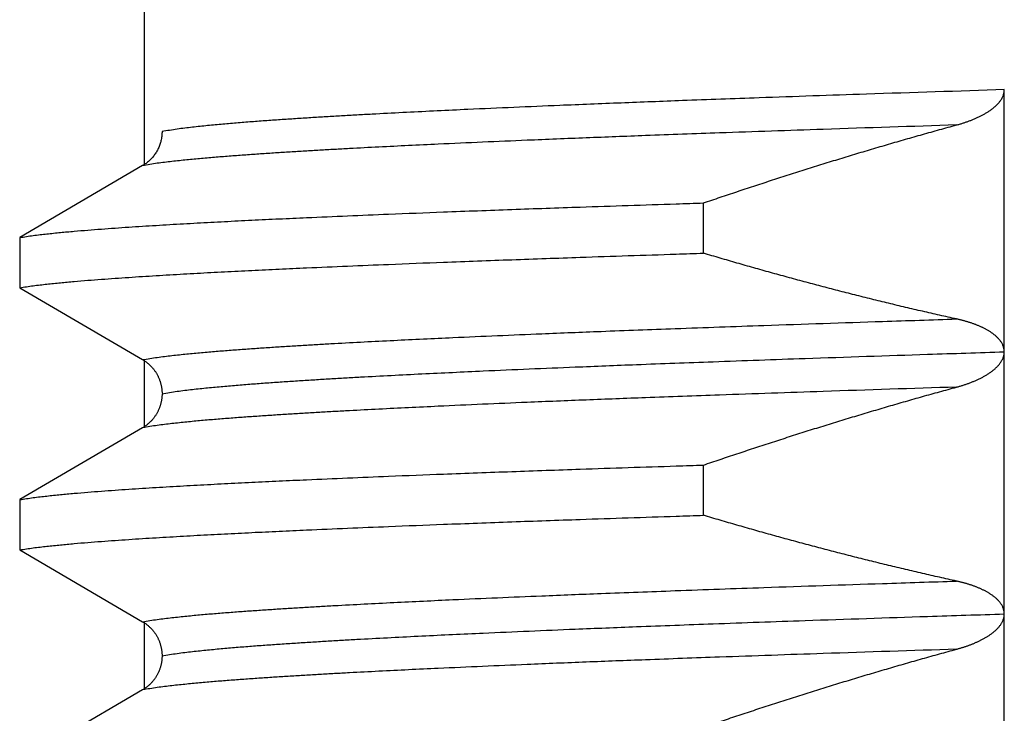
# Model space of a CAD drawing. Header units: millimetres. Extents: x 0 to 1076, y 0 to 742.
# Tile 61 of 134: x 159.85 to 163.61, y 434.61 to 437.25. Entities that reach past the tile are written whole.
import ezdxf

# ---------------------------------------------------------------- set-up
doc = ezdxf.new("R2010")
doc.units = ezdxf.units.MM
doc.header["$LTSCALE"] = 0.454724
doc.layers.add('NoLayerName_001', color=7, linetype='Continuous')

msp = doc.modelspace()

# ---------------------------------------------------------------- linework, layer by layer
at = {"layer": 'NoLayerName_001', "color": 60, "linetype": 'Continuous', "lineweight": 25}
for p, q in [((160.325194, 436.695031), (160.325194, 439.716185)), ((163.606676, 431.984744), (163.606672, 436.98486)), ((160.318234, 436.695031), (159.849064, 436.420779)), ((162.45857, 436.360855), (162.45857, 436.552564)), ((159.849064, 436.420779), (159.849064, 436.22907)), ((159.849064, 436.22907), (160.318234, 435.954818)), ((160.325194, 435.695031), (160.325194, 435.954818)), ((160.318234, 435.695031), (159.849064, 435.420779)), ((162.45857, 435.360855), (162.45857, 435.552564)), ((159.849064, 435.420779), (159.849064, 435.22907)), ((159.849064, 435.22907), (160.318228, 434.954822)), ((160.325194, 434.695011), (160.325194, 434.954822)), ((160.3182, 434.695011), (159.849064, 434.420779))]:
    msp.add_line(p, q, dxfattribs=at)
for points, knots in [([(163.606672, 436.984848), (163.431169, 436.979117), (163.119156, 436.969159), (162.709674, 436.955007), (162.397708, 436.943682), (162.144252, 436.934013), (161.929807, 436.925396), (161.734874, 436.917141), (161.578943, 436.910173), (161.442518, 436.903759), (161.325593, 436.898013), (161.22817, 436.892957), (161.150242, 436.888719), (161.091802, 436.885435), (161.033369, 436.882038), (160.974944, 436.878508), (160.916528, 436.874824), (160.858122, 436.870966), (160.799728, 436.86691), (160.741347, 436.862644), (160.682987, 436.858096), (160.624664, 436.853126), (160.566386, 436.847643), (160.508188, 436.841426), (160.450032, 436.834647), (160.411564, 436.828025), (160.392293, 436.824978)], [0, 0, 0, 0, 0.52679013, 0.9365158, 1.22917714, 1.46330633, 1.69743527, 1.87303188, 2.04862879, 2.16569402, 2.28275967, 2.39982475, 2.4583569, 2.51688874, 2.57542031, 2.63395185, 2.69248374, 2.75101655, 2.80955102, 2.86808795, 2.92662542, 2.98516027, 3.04369185, 3.10222256, 3.16075815, 3.21929058, 3.21929058, 3.21929058, 3.21929058]), ([(163.424486, 436.850065), (163.426409, 436.850597), (163.43026, 436.851649), (163.436013, 436.853307), (163.441752, 436.855017), (163.447473, 436.856787), (163.453176, 436.858617), (163.458859, 436.860508), (163.464521, 436.862463), (163.470161, 436.864483), (163.475779, 436.866568), (163.481373, 436.868721), (163.48694, 436.870942), (163.49248, 436.873236), (163.497988, 436.875604), (163.503461, 436.878051), (163.508895, 436.88058), (163.514288, 436.883194), (163.519636, 436.885896), (163.524935, 436.88869), (163.530183, 436.891579), (163.535376, 436.894565), (163.54051, 436.897653), (163.545577, 436.900848), (163.550569, 436.90416), (163.555477, 436.907594), (163.560294, 436.911158), (163.565008, 436.914857), (163.569606, 436.918702), (163.574073, 436.922701), (163.578391, 436.926862), (163.582544, 436.931192), (163.586513, 436.935697), (163.590259, 436.940393), (163.593739, 436.94529), (163.596907, 436.950403), (163.599722, 436.955738), (163.602111, 436.961293), (163.604119, 436.967014), (163.604967, 436.970965), (163.605451, 436.972921)], [0, 0, 0, 0, 0.005986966, 0.011974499, 0.017962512, 0.023950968, 0.029939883, 0.035929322, 0.041919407, 0.047910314, 0.053902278, 0.059895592, 0.065890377, 0.071885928, 0.07788147, 0.083876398, 0.089870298, 0.09586295, 0.101854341, 0.107844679, 0.113834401, 0.119824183, 0.125814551, 0.131804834, 0.137794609, 0.143784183, 0.149774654, 0.155767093, 0.161760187, 0.167753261, 0.173747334, 0.17974529, 0.185749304, 0.191753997, 0.197757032, 0.203763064, 0.209784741, 0.21583411, 0.221892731, 0.227939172, 0.227939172, 0.227939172, 0.227939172]), ([(163.605451, 436.972921), (163.605754, 436.974905), (163.606555, 436.978845), (163.606568, 436.982865), (163.606672, 436.98486)], [0, 0, 0, 0, 0.0060214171, 0.0120159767, 0.0120159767, 0.0120159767, 0.0120159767]), ([(163.424482, 436.850064), (163.25488, 436.844519), (162.953357, 436.834892), (162.557644, 436.821178), (162.256168, 436.810192), (162.011236, 436.800806), (161.804002, 436.792436), (161.615625, 436.784414), (161.464939, 436.77764), (161.333103, 436.771404), (161.220111, 436.765815), (161.125965, 436.760897), (161.050659, 436.756775), (160.994185, 436.753581), (160.937718, 436.750277), (160.881258, 436.746845), (160.824808, 436.743262), (160.768367, 436.739511), (160.711938, 436.735568), (160.655522, 436.731421), (160.599127, 436.726999), (160.542766, 436.722173), (160.48645, 436.716855), (160.430209, 436.710839), (160.374011, 436.704274), (160.336827, 436.697935), (160.3182, 436.695011)], [0, 0, 0, 0, 0.50907828, 0.90502807, 1.18784948, 1.41410673, 1.64036375, 1.81005644, 1.9797494, 2.09287861, 2.20600821, 2.31913729, 2.37570147, 2.43226537, 2.48882905, 2.54539269, 2.60195667, 2.6585215, 2.71508787, 2.77165653, 2.8282256, 2.88479222, 2.94135588, 2.99791887, 3.05448627, 3.11105073, 3.11105073, 3.11105073, 3.11105073]), ([(160.392293, 436.824978), (160.392225, 436.822395), (160.392188, 436.817216), (160.391541, 436.809462), (160.390545, 436.801726), (160.389139, 436.794034), (160.387346, 436.786409), (160.385163, 436.778874), (160.382595, 436.771452), (160.379647, 436.764168), (160.376322, 436.757045), (160.372623, 436.750106), (160.368555, 436.743375), (160.364135, 436.736871), (160.359381, 436.730609), (160.354312, 436.724606), (160.348946, 436.718879), (160.343299, 436.713446), (160.337393, 436.708319), (160.331235, 436.703531), (160.324879, 436.699041), (160.320428, 436.696395), (160.318234, 436.695031)], [0, 0, 0, 0, 0.007751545, 0.015528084, 0.023326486, 0.031143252, 0.038974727, 0.046817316, 0.054667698, 0.062523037, 0.070381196, 0.078240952, 0.086101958, 0.093963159, 0.101822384, 0.109676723, 0.117522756, 0.125356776, 0.133175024, 0.140973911, 0.148750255, 0.156501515, 0.156501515, 0.156501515, 0.156501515]), ([(162.45857, 436.552564), (162.47984, 436.55978), (162.522362, 436.574269), (162.586263, 436.595663), (162.650238, 436.616848), (162.714298, 436.63778), (162.778441, 436.658465), (162.842667, 436.678891), (162.906977, 436.699055), (162.971371, 436.718948), (163.035848, 436.738566), (163.100409, 436.757901), (163.165054, 436.776947), (163.229781, 436.795701), (163.294596, 436.814142), (163.359484, 436.832315), (163.402826, 436.844123), (163.424486, 436.850065)], [0, 0, 0, 0, 0.06738228, 0.1347694, 0.2021603, 0.26955401, 0.33694961, 0.40434626, 0.4717432, 0.53913974, 0.60653526, 0.67392922, 0.74132116, 0.80871072, 0.8760976, 0.94348159, 1.01086257, 1.01086257, 1.01086257, 1.01086257]), ([(159.849064, 436.420779), (159.866302, 436.423319), (159.900724, 436.428787), (159.952674, 436.434665), (160.004665, 436.440052), (160.056719, 436.444835), (160.10881, 436.449189), (160.16093, 436.4532), (160.213066, 436.456984), (160.265214, 436.460572), (160.317374, 436.463983), (160.369543, 436.467239), (160.42172, 436.470362), (160.473904, 436.473373), (160.54349, 436.47725), (160.630487, 436.481859), (160.734898, 436.487082), (160.839321, 436.492064), (160.961159, 436.497625), (161.100417, 436.503666), (161.274505, 436.510845), (161.483428, 436.519009), (161.727192, 436.528018), (162.023211, 436.538375), (162.267008, 436.546448), (162.42374, 436.551449), (162.45857, 436.552564)], [0, 0, 0, 0, 0.05227081, 0.10454295, 0.15681302, 0.20908378, 0.26135679, 0.31363107, 0.36590409, 0.4181756, 0.4704463, 0.52271668, 0.57498704, 0.62725752, 0.67952818, 0.78406999, 0.88861208, 0.99315376, 1.09769515, 1.25450709, 1.41131904, 1.62040181, 1.88175527, 2.14310885, 2.50900395, 2.61354529, 2.61354529, 2.61354529, 2.61354529]), ([(159.849064, 436.22907), (159.866302, 436.23161), (159.900724, 436.237078), (159.952674, 436.242956), (160.004665, 436.248343), (160.056719, 436.253126), (160.10881, 436.25748), (160.16093, 436.26149), (160.213066, 436.265275), (160.265214, 436.268863), (160.317374, 436.272273), (160.369543, 436.27553), (160.42172, 436.278653), (160.473904, 436.281664), (160.54349, 436.28554), (160.630487, 436.29015), (160.734898, 436.295373), (160.839321, 436.300354), (160.961159, 436.305915), (161.100417, 436.311956), (161.274505, 436.319135), (161.483428, 436.327299), (161.727192, 436.336309), (162.023211, 436.346665), (162.267008, 436.354738), (162.42374, 436.359739), (162.45857, 436.360855)], [0, 0, 0, 0, 0.05227081, 0.10454295, 0.15681302, 0.20908378, 0.26135679, 0.31363107, 0.36590409, 0.4181756, 0.4704463, 0.52271668, 0.57498704, 0.62725752, 0.67952818, 0.78406999, 0.88861208, 0.99315376, 1.09769515, 1.25450709, 1.41131904, 1.62040181, 1.88175527, 2.14310885, 2.50900395, 2.61354529, 2.61354529, 2.61354529, 2.61354529]), ([(163.424489, 436.109893), (163.40284, 436.114709), (163.359521, 436.124255), (163.294658, 436.139095), (163.229862, 436.154238), (163.165145, 436.169734), (163.100506, 436.185562), (163.035946, 436.201719), (162.971465, 436.218198), (162.907064, 436.234991), (162.842744, 436.252093), (162.778505, 436.269497), (162.714349, 436.287196), (162.650275, 436.305181), (162.586287, 436.323458), (162.522374, 436.341976), (162.479843, 436.354584), (162.45857, 436.360855)], [0, 0, 0, 0, 0.066534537, 0.133073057, 0.199615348, 0.266161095, 0.332709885, 0.399261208, 0.465814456, 0.53236893, 0.598923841, 0.665478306, 0.73203136, 0.798581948, 0.865128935, 0.931671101, 0.99820715, 0.99820715, 0.99820715, 0.99820715]), ([(160.3182, 435.954838), (160.336827, 435.957762), (160.374011, 435.964102), (160.430209, 435.970666), (160.48645, 435.976681), (160.542766, 435.981999), (160.599127, 435.986826), (160.655522, 435.991248), (160.711938, 435.995394), (160.768367, 435.999338), (160.824808, 436.003089), (160.881259, 436.006672), (160.937718, 436.010104), (160.994185, 436.013408), (161.069484, 436.017667), (161.163622, 436.022735), (161.276605, 436.028472), (161.389603, 436.033932), (161.521445, 436.040044), (161.672137, 436.04669), (161.860519, 436.054587), (162.086598, 436.063593), (162.369219, 436.07423), (162.727233, 436.086963), (163.085271, 436.099028), (163.330258, 436.106853), (163.424483, 436.109895)], [0, 0, 0, 0, 0.05656448, 0.1131319, 0.16969492, 0.2262586, 0.28282524, 0.33939432, 0.395963, 0.4525294, 0.50909425, 0.56565824, 0.62222191, 0.67878561, 0.73534953, 0.84847815, 0.96160764, 1.07473718, 1.18786615, 1.35755901, 1.52725177, 1.75350893, 2.03633057, 2.37571627, 2.82823048, 3.11105187, 3.11105187, 3.11105187, 3.11105187]), ([(163.455052, 436.102315), (163.453364, 436.102776), (163.449991, 436.10371), (163.444912, 436.105038), (163.439823, 436.106325), (163.434722, 436.107561), (163.429612, 436.108757), (163.426196, 436.109511), (163.424489, 436.109893)], [0, 0, 0, 0, 0.0052497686, 0.0104994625, 0.0157488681, 0.020997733, 0.026245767, 0.0314926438, 0.0314926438, 0.0314926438, 0.0314926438]), ([(163.60667, 435.983508), (163.606598, 435.985259), (163.606557, 435.988776), (163.605877, 435.99402), (163.604845, 435.999214), (163.603405, 436.004318), (163.601592, 436.009295), (163.599409, 436.014108), (163.596878, 436.018735), (163.594044, 436.023177), (163.590944, 436.027439), (163.587616, 436.031531), (163.584098, 436.035458), (163.580424, 436.039232), (163.576613, 436.042857), (163.572677, 436.046338), (163.568628, 436.049683), (163.564476, 436.052898), (163.560234, 436.055992), (163.555911, 436.05897), (163.551514, 436.061838), (163.547049, 436.0646), (163.542524, 436.067263), (163.537944, 436.069831), (163.533317, 436.07231), (163.528646, 436.074705), (163.523934, 436.077017), (163.519185, 436.079251), (163.514402, 436.081409), (163.509586, 436.083494), (163.504742, 436.08551), (163.49987, 436.08746), (163.494973, 436.089344), (163.490052, 436.091166), (163.485108, 436.092927), (163.480144, 436.09463), (163.475161, 436.096277), (163.470159, 436.097869), (163.46514, 436.099405), (163.460106, 436.100895), (163.456736, 436.101838), (163.455052, 436.102315)], [0, 0, 0, 0, 0.005257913, 0.010538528, 0.01583418, 0.021135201, 0.026430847, 0.031710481, 0.036975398, 0.04223838, 0.047506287, 0.052779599, 0.058053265, 0.063318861, 0.068576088, 0.073828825, 0.079079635, 0.084329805, 0.08957945, 0.094828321, 0.100077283, 0.105326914, 0.110577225, 0.115827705, 0.1210774, 0.126326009, 0.131574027, 0.136821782, 0.142069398, 0.147316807, 0.152563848, 0.157810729, 0.163057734, 0.168305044, 0.173552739, 0.178800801, 0.184049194, 0.189297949, 0.194547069, 0.199796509, 0.205046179, 0.205046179, 0.205046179, 0.205046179]), ([(160.3923, 435.824871), (160.411571, 435.827919), (160.450039, 435.834541), (160.508195, 435.84132), (160.566393, 435.847537), (160.624671, 435.85302), (160.682994, 435.857989), (160.741354, 435.862538), (160.799735, 435.866803), (160.858129, 435.87086), (160.916535, 435.874718), (160.974951, 435.878402), (161.033376, 435.881931), (161.091809, 435.885328), (161.169729, 435.889707), (161.267144, 435.894917), (161.38406, 435.900815), (161.500991, 435.90643), (161.637422, 435.912715), (161.793358, 435.919552), (161.988297, 435.927678), (162.222242, 435.936951), (162.514698, 435.94791), (162.88517, 435.961042), (163.255665, 435.973499), (163.509175, 435.981596), (163.606678, 435.984742)], [0, 0, 0, 0, 0.05853241, 0.11706797, 0.17559866, 0.23413021, 0.29266504, 0.35120248, 0.40973939, 0.46827384, 0.52680663, 0.58533849, 0.64387001, 0.70240156, 0.76093337, 0.87799787, 0.9950633, 1.11212879, 1.22919366, 1.40479033, 1.58038688, 1.81451579, 2.10717714, 2.45837048, 2.92662819, 3.21928928, 3.21928928, 3.21928928, 3.21928928]), ([(163.424491, 435.850066), (163.426406, 435.850596), (163.43024, 435.851643), (163.435969, 435.853294), (163.441683, 435.854996), (163.44738, 435.856758), (163.453059, 435.858579), (163.458718, 435.860461), (163.464357, 435.862406), (163.469974, 435.864415), (163.475569, 435.866489), (163.48114, 435.86863), (163.486685, 435.870839), (163.492203, 435.873119), (163.497689, 435.875473), (163.503141, 435.877906), (163.508554, 435.880419), (163.513927, 435.883016), (163.519255, 435.885701), (163.524535, 435.888476), (163.529764, 435.891345), (163.534939, 435.89431), (163.540055, 435.897376), (163.545106, 435.900548), (163.550084, 435.903834), (163.55498, 435.907242), (163.559788, 435.910776), (163.564497, 435.914444), (163.569093, 435.918255), (163.573558, 435.922217), (163.577876, 435.926339), (163.582028, 435.93063), (163.585996, 435.935094), (163.589745, 435.939747), (163.593239, 435.944599), (163.59644, 435.949663), (163.599313, 435.954945), (163.601791, 435.960442), (163.603905, 435.966107), (163.604818, 435.970029), (163.605335, 435.971969)], [0, 0, 0, 0, 0.005961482, 0.011923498, 0.017885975, 0.023848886, 0.029812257, 0.035776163, 0.041740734, 0.047706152, 0.053672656, 0.059640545, 0.06560994, 0.071580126, 0.077550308, 0.083519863, 0.08948835, 0.095455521, 0.101421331, 0.107385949, 0.11334977, 0.119313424, 0.125277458, 0.131241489, 0.137205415, 0.143169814, 0.149135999, 0.155105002, 0.161074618, 0.167043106, 0.173010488, 0.178978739, 0.184950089, 0.190922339, 0.196896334, 0.202878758, 0.208882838, 0.214918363, 0.220960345, 0.226983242, 0.226983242, 0.226983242, 0.226983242]), ([(163.605335, 435.971969), (163.605663, 435.973939), (163.606529, 435.977847), (163.606553, 435.981849), (163.60667, 435.983834)], [0, 0, 0, 0, 0.0059915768, 0.0119563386, 0.0119563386, 0.0119563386, 0.0119563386]), ([(160.318234, 435.954818), (160.319702, 435.953925), (160.322664, 435.952174), (160.326969, 435.949321), (160.331187, 435.946337), (160.335299, 435.9432), (160.339302, 435.939923), (160.34319, 435.936508), (160.346957, 435.932961), (160.350598, 435.929285), (160.354108, 435.925485), (160.357484, 435.921568), (160.360721, 435.917536), (160.363817, 435.913396), (160.366767, 435.909153), (160.369567, 435.904811), (160.372215, 435.900375), (160.374707, 435.89585), (160.377041, 435.891242), (160.379216, 435.886556), (160.381232, 435.881798), (160.383088, 435.876973), (160.384782, 435.872086), (160.386314, 435.867144), (160.387682, 435.862152), (160.388884, 435.857116), (160.389915, 435.852042), (160.390769, 435.846938), (160.391443, 435.841811), (160.391926, 435.836666), (160.392241, 435.831513), (160.39226, 435.828072), (160.392293, 435.826354)], [0, 0, 0, 0, 0.005157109, 0.010319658, 0.015486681, 0.020657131, 0.025829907, 0.031003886, 0.036177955, 0.041351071, 0.046522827, 0.051693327, 0.056862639, 0.062030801, 0.06719784, 0.072363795, 0.07752874, 0.082692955, 0.087857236, 0.093022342, 0.098188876, 0.103357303, 0.108527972, 0.113701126, 0.11887687, 0.12405409, 0.129230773, 0.134405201, 0.139576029, 0.144742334, 0.149903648, 0.155060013, 0.155060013, 0.155060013, 0.155060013]), ([(163.424482, 435.850064), (163.25488, 435.844519), (162.953358, 435.834893), (162.557645, 435.821178), (162.256169, 435.810193), (162.011236, 435.800807), (161.804003, 435.792437), (161.615626, 435.784415), (161.464939, 435.777641), (161.333103, 435.771404), (161.220111, 435.765815), (161.125965, 435.760897), (161.050659, 435.756775), (160.994185, 435.753581), (160.937718, 435.750277), (160.881258, 435.746845), (160.824808, 435.743262), (160.768367, 435.739511), (160.711938, 435.735568), (160.655522, 435.731421), (160.599127, 435.726999), (160.542766, 435.722173), (160.48645, 435.716855), (160.430209, 435.710839), (160.374011, 435.704274), (160.336827, 435.697935), (160.3182, 435.695011)], [0, 0, 0, 0, 0.50907838, 0.90502824, 1.1878497, 1.41410699, 1.64036405, 1.81005677, 1.97974976, 2.09287899, 2.20600862, 2.31913772, 2.37570191, 2.43226582, 2.48882951, 2.54539316, 2.60195715, 2.65852199, 2.71508838, 2.77165704, 2.82822612, 2.88479275, 2.94135642, 2.99791943, 3.05448684, 3.11105131, 3.11105131, 3.11105131, 3.11105131]), ([(162.45857, 435.552564), (162.47984, 435.55978), (162.522363, 435.574269), (162.586264, 435.595663), (162.650238, 435.616848), (162.714299, 435.637781), (162.778442, 435.658465), (162.842669, 435.678892), (162.90698, 435.699055), (162.971373, 435.718949), (163.035851, 435.738567), (163.100412, 435.757902), (163.165057, 435.776948), (163.229785, 435.795702), (163.2946, 435.814143), (163.359488, 435.832316), (163.40283, 435.844124), (163.424491, 435.850066)], [0, 0, 0, 0, 0.06738262, 0.13477006, 0.2021613, 0.26955534, 0.33695127, 0.40434826, 0.47174553, 0.5391424, 0.60653826, 0.67393255, 0.74132483, 0.80871472, 0.87610193, 0.94348625, 1.01086757, 1.01086757, 1.01086757, 1.01086757]), ([(160.392293, 435.823499), (160.392259, 435.821781), (160.392238, 435.81834), (160.391921, 435.813187), (160.391439, 435.808042), (160.390765, 435.802914), (160.389913, 435.79781), (160.388883, 435.792736), (160.387683, 435.7877), (160.386316, 435.782708), (160.384785, 435.777765), (160.383091, 435.772879), (160.381235, 435.768054), (160.379219, 435.763295), (160.377043, 435.758609), (160.374708, 435.754001), (160.372216, 435.749476), (160.369568, 435.74504), (160.366767, 435.740698), (160.363817, 435.736454), (160.360722, 435.732314), (160.357485, 435.728283), (160.354109, 435.724365), (160.350599, 435.720565), (160.346958, 435.716889), (160.34319, 435.713341), (160.339302, 435.709926), (160.335299, 435.706649), (160.331188, 435.703512), (160.326969, 435.700528), (160.322664, 435.697675), (160.319702, 435.695924), (160.318234, 435.695031)], [0, 0, 0, 0, 0.005156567, 0.010318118, 0.015484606, 0.020655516, 0.025829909, 0.03100646, 0.036183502, 0.041359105, 0.046532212, 0.051702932, 0.056871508, 0.062038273, 0.06720367, 0.072368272, 0.077532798, 0.082698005, 0.087864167, 0.093031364, 0.098199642, 0.10336904, 0.108539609, 0.113711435, 0.118884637, 0.124058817, 0.129232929, 0.134405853, 0.139576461, 0.144743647, 0.149906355, 0.155063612, 0.155063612, 0.155063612, 0.155063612]), ([(159.849064, 435.420779), (159.866302, 435.423319), (159.900724, 435.428787), (159.952674, 435.434665), (160.004665, 435.440052), (160.056719, 435.444835), (160.10881, 435.449189), (160.16093, 435.4532), (160.213066, 435.456984), (160.265214, 435.460572), (160.317374, 435.463983), (160.369543, 435.467239), (160.42172, 435.470362), (160.473904, 435.473373), (160.54349, 435.47725), (160.630487, 435.481859), (160.734898, 435.487082), (160.839321, 435.492064), (160.961159, 435.497625), (161.100417, 435.503666), (161.274505, 435.510845), (161.483428, 435.519009), (161.727192, 435.528018), (162.023211, 435.538375), (162.267008, 435.546448), (162.42374, 435.551449), (162.45857, 435.552564)], [0, 0, 0, 0, 0.05227081, 0.10454295, 0.15681302, 0.20908378, 0.26135679, 0.31363107, 0.36590409, 0.4181756, 0.4704463, 0.52271668, 0.57498704, 0.62725752, 0.67952818, 0.78406999, 0.88861208, 0.99315376, 1.09769515, 1.25450709, 1.41131904, 1.62040181, 1.88175527, 2.14310885, 2.50900395, 2.61354529, 2.61354529, 2.61354529, 2.61354529]), ([(159.849064, 435.22907), (159.866302, 435.23161), (159.900724, 435.237078), (159.952674, 435.242956), (160.004665, 435.248343), (160.056719, 435.253126), (160.10881, 435.25748), (160.16093, 435.26149), (160.213066, 435.265275), (160.265214, 435.268863), (160.317374, 435.272273), (160.369543, 435.27553), (160.42172, 435.278653), (160.473904, 435.281664), (160.54349, 435.28554), (160.630487, 435.29015), (160.734898, 435.295373), (160.839321, 435.300354), (160.961159, 435.305915), (161.100417, 435.311956), (161.274505, 435.319135), (161.483428, 435.327299), (161.727192, 435.336309), (162.023211, 435.346665), (162.267008, 435.354738), (162.42374, 435.359739), (162.45857, 435.360855)], [0, 0, 0, 0, 0.05227081, 0.10454295, 0.15681302, 0.20908378, 0.26135679, 0.31363107, 0.36590409, 0.4181756, 0.4704463, 0.52271668, 0.57498704, 0.62725752, 0.67952818, 0.78406999, 0.88861208, 0.99315376, 1.09769515, 1.25450709, 1.41131904, 1.62040181, 1.88175527, 2.14310885, 2.50900395, 2.61354529, 2.61354529, 2.61354529, 2.61354529]), ([(163.424505, 435.10989), (163.402856, 435.114706), (163.359536, 435.124252), (163.294672, 435.139092), (163.229875, 435.154235), (163.165157, 435.169731), (163.100517, 435.185559), (163.035955, 435.201717), (162.971473, 435.218195), (162.907071, 435.234989), (162.84275, 435.252091), (162.77851, 435.269495), (162.714353, 435.287195), (162.650278, 435.30518), (162.586289, 435.323457), (162.522375, 435.341976), (162.479844, 435.354584), (162.45857, 435.360855)], [0, 0, 0, 0, 0.066535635, 0.133075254, 0.199618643, 0.266165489, 0.332715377, 0.399267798, 0.465822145, 0.532377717, 0.598933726, 0.665489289, 0.73204344, 0.798595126, 0.865143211, 0.931686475, 0.998223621, 0.998223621, 0.998223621, 0.998223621]), ([(160.318199, 434.954838), (160.336826, 434.957763), (160.37401, 434.964103), (160.430208, 434.970666), (160.486449, 434.976681), (160.542766, 434.981999), (160.599126, 434.986826), (160.655522, 434.991248), (160.711938, 434.995394), (160.768367, 434.999337), (160.824808, 435.003089), (160.881258, 435.006671), (160.937718, 435.010104), (160.994185, 435.013408), (161.069484, 435.017666), (161.163622, 435.022734), (161.276606, 435.028471), (161.389603, 435.033932), (161.521446, 435.040043), (161.672138, 435.046689), (161.86052, 435.054585), (162.086598, 435.063591), (162.36922, 435.074228), (162.727235, 435.086962), (163.085273, 435.099028), (163.33026, 435.106853), (163.424485, 435.109894)], [0, 0, 0, 0, 0.05656453, 0.11313201, 0.16969507, 0.22625881, 0.2828255, 0.33939464, 0.39596336, 0.45252982, 0.50909472, 0.56565877, 0.62222249, 0.67878624, 0.73535021, 0.84847894, 0.96160853, 1.07473818, 1.18786725, 1.35756027, 1.52725318, 1.75351056, 2.03633246, 2.37571847, 2.8282331, 3.11105476, 3.11105476, 3.11105476, 3.11105476]), ([(163.455048, 435.102317), (163.453361, 435.102777), (163.44999, 435.103711), (163.444915, 435.105038), (163.439829, 435.106323), (163.434731, 435.107559), (163.429624, 435.108754), (163.42621, 435.109508), (163.424505, 435.10989)], [0, 0, 0, 0, 0.0052463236, 0.0104925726, 0.0157385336, 0.0209839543, 0.0262285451, 0.03147198, 0.03147198, 0.03147198, 0.03147198]), ([(163.60667, 434.983647), (163.606597, 434.985397), (163.606555, 434.988911), (163.605866, 434.99415), (163.604822, 434.999338), (163.60337, 435.004436), (163.601545, 435.009406), (163.599352, 435.014212), (163.596815, 435.018832), (163.593977, 435.023267), (163.590875, 435.027524), (163.587546, 435.03161), (163.584028, 435.035531), (163.580354, 435.039299), (163.576544, 435.04292), (163.572608, 435.046396), (163.56856, 435.049737), (163.564409, 435.052948), (163.560168, 435.056037), (163.555847, 435.059012), (163.551451, 435.061877), (163.546989, 435.064636), (163.542466, 435.067296), (163.537889, 435.069861), (163.533264, 435.072338), (163.528596, 435.07473), (163.523887, 435.07704), (163.519141, 435.079272), (163.51436, 435.081428), (163.509548, 435.083511), (163.504706, 435.085525), (163.499837, 435.087473), (163.494943, 435.089356), (163.490025, 435.091176), (163.485085, 435.092936), (163.480124, 435.094637), (163.475144, 435.096283), (163.470145, 435.097874), (163.465129, 435.099409), (163.460099, 435.100897), (163.456731, 435.10184), (163.455048, 435.102317)], [0, 0, 0, 0, 0.005254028, 0.01053065, 0.015822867, 0.021121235, 0.026414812, 0.031692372, 0.036954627, 0.042214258, 0.047478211, 0.052747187, 0.058016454, 0.063277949, 0.068531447, 0.073780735, 0.079028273, 0.084275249, 0.089521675, 0.094767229, 0.10001278, 0.105258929, 0.110505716, 0.11575266, 0.120998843, 0.126243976, 0.131488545, 0.136732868, 0.14197706, 0.147221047, 0.152464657, 0.157708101, 0.162951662, 0.168195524, 0.173439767, 0.178684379, 0.183929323, 0.189174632, 0.194420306, 0.1996663, 0.204912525, 0.204912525, 0.204912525, 0.204912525]), ([(160.392294, 434.824871), (160.411565, 434.827919), (160.450033, 434.83454), (160.508189, 434.84132), (160.566387, 434.847537), (160.624665, 434.85302), (160.682988, 434.85799), (160.741348, 434.862538), (160.799729, 434.866804), (160.858123, 434.87086), (160.916529, 434.874718), (160.974945, 434.878402), (161.03337, 434.881931), (161.091803, 434.885328), (161.169723, 434.889707), (161.267138, 434.894917), (161.384054, 434.900815), (161.500985, 434.90643), (161.637416, 434.912715), (161.793352, 434.919552), (161.98829, 434.927678), (162.222236, 434.936951), (162.514692, 434.94791), (162.885163, 434.961042), (163.255658, 434.973499), (163.509169, 434.981596), (163.606672, 434.984742)], [0, 0, 0, 0, 0.0585324, 0.11706795, 0.17559863, 0.23413018, 0.292665, 0.35120243, 0.40973934, 0.46827378, 0.52680655, 0.58533841, 0.64386991, 0.70240146, 0.76093326, 0.87799774, 0.99506316, 1.11212863, 1.22919348, 1.40479013, 1.58038665, 1.81451553, 2.10717684, 2.45837012, 2.92662777, 3.21928881, 3.21928881, 3.21928881, 3.21928881]), ([(163.598528, 434.953573), (163.599299, 434.955185), (163.600923, 434.958379), (163.602877, 434.96339), (163.604509, 434.968512), (163.605706, 434.973737), (163.606523, 434.979024), (163.60658, 434.982579), (163.60667, 434.984349)], [0, 0, 0, 0, 0.0053619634, 0.0107402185, 0.0161156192, 0.0214744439, 0.0268103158, 0.0321258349, 0.0321258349, 0.0321258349, 0.0321258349]), ([(160.318228, 434.954822), (160.319697, 434.953927), (160.322662, 434.952176), (160.326969, 434.949321), (160.331191, 434.946334), (160.335305, 434.943195), (160.339311, 434.939915), (160.343201, 434.936497), (160.346971, 434.932947), (160.350614, 434.929267), (160.354126, 434.925464), (160.357503, 434.921543), (160.360742, 434.917508), (160.363839, 434.913364), (160.366789, 434.909117), (160.369591, 434.90477), (160.37224, 434.90033), (160.374732, 434.895801), (160.377066, 434.891189), (160.379242, 434.886499), (160.381258, 434.881736), (160.383113, 434.876907), (160.384806, 434.872016), (160.386335, 434.86707), (160.387701, 434.862073), (160.3889, 434.857033), (160.389927, 434.851955), (160.390777, 434.846846), (160.391449, 434.841715), (160.391928, 434.836566), (160.392242, 434.831409), (160.39226, 434.827966), (160.392293, 434.826246)], [0, 0, 0, 0, 0.005160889, 0.010327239, 0.015498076, 0.020672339, 0.02584892, 0.031026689, 0.036204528, 0.041381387, 0.04655687, 0.051731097, 0.056904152, 0.062076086, 0.067246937, 0.072416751, 0.077585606, 0.082753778, 0.087922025, 0.093091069, 0.098261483, 0.103433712, 0.108608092, 0.113784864, 0.118964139, 0.124144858, 0.129325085, 0.134503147, 0.139677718, 0.144847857, 0.150013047, 0.155173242, 0.155173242, 0.155173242, 0.155173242]), ([(163.424492, 434.850067), (163.426199, 434.850538), (163.429615, 434.85147), (163.434723, 434.852933), (163.439819, 434.854435), (163.444903, 434.855984), (163.449972, 434.85758), (163.455025, 434.859224), (163.460063, 434.860917), (163.465083, 434.86266), (163.470085, 434.864455), (163.475067, 434.866301), (163.480029, 434.8682), (163.48497, 434.870154), (163.489888, 434.872163), (163.494782, 434.874229), (163.499649, 434.876356), (163.50449, 434.878544), (163.509301, 434.880796), (163.514081, 434.883114), (163.518828, 434.8855), (163.523538, 434.887957), (163.528209, 434.890489), (163.532838, 434.893097), (163.537422, 434.895785), (163.541956, 434.898555), (163.546436, 434.901414), (163.550856, 434.904365), (163.55521, 434.907413), (163.559492, 434.910562), (163.563696, 434.913817), (163.567813, 434.917184), (163.57183, 434.920669), (163.575736, 434.924278), (163.579519, 434.928017), (163.583167, 434.931892), (163.586663, 434.935908), (163.589983, 434.940073), (163.593087, 434.944401), (163.595992, 434.948876), (163.59766, 434.952019), (163.598528, 434.953573)], [0, 0, 0, 0, 0.005311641, 0.010624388, 0.015937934, 0.021252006, 0.026566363, 0.0318808, 0.037195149, 0.042509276, 0.047823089, 0.053136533, 0.058449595, 0.063762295, 0.069074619, 0.074386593, 0.079698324, 0.085010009, 0.090321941, 0.095634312, 0.100946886, 0.106259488, 0.111572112, 0.11688493, 0.12219828, 0.127512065, 0.132825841, 0.138139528, 0.143453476, 0.148768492, 0.154085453, 0.159403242, 0.164720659, 0.170037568, 0.175354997, 0.180675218, 0.185998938, 0.191323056, 0.196647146, 0.201974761, 0.207313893, 0.207313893, 0.207313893, 0.207313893]), ([(163.42448, 434.850063), (163.254878, 434.844519), (162.953355, 434.834893), (162.557642, 434.821178), (162.256165, 434.810192), (162.011233, 434.800806), (161.803999, 434.792437), (161.615622, 434.784415), (161.464935, 434.777641), (161.333099, 434.771404), (161.220107, 434.765814), (161.125961, 434.760896), (161.050655, 434.756773), (160.994181, 434.753579), (160.937714, 434.750275), (160.881254, 434.746842), (160.824803, 434.74326), (160.768363, 434.739508), (160.711934, 434.735565), (160.655517, 434.731418), (160.599122, 434.726996), (160.542762, 434.722169), (160.486445, 434.716851), (160.430204, 434.710836), (160.374006, 434.704272), (160.336822, 434.697933), (160.318195, 434.695008)], [0, 0, 0, 0, 0.50907888, 0.90502913, 1.18785087, 1.41410838, 1.64036566, 1.81005855, 1.9797517, 2.09288105, 2.20601078, 2.31914, 2.37570424, 2.43226821, 2.48883195, 2.54539566, 2.60195971, 2.6585246, 2.71509105, 2.77165977, 2.8282289, 2.88479558, 2.9413593, 2.99792236, 3.05448984, 3.11105436, 3.11105436, 3.11105436, 3.11105436]), ([(162.45857, 434.552564), (162.47984, 434.55978), (162.522363, 434.574269), (162.586264, 434.595663), (162.650239, 434.616848), (162.714299, 434.637781), (162.778443, 434.658465), (162.84267, 434.678892), (162.90698, 434.699056), (162.971374, 434.718949), (163.035852, 434.738567), (163.100413, 434.757902), (163.165058, 434.776948), (163.229786, 434.795702), (163.294601, 434.814143), (163.359489, 434.832317), (163.402832, 434.844124), (163.424492, 434.850067)], [0, 0, 0, 0, 0.06738271, 0.13477024, 0.20216157, 0.2695557, 0.33695172, 0.4043488, 0.47174616, 0.53914312, 0.60653907, 0.67393345, 0.74132582, 0.8087158, 0.8761031, 0.94348751, 1.01086892, 1.01086892, 1.01086892, 1.01086892]), ([(160.392293, 434.825554), (160.392263, 434.823812), (160.392246, 434.820325), (160.391969, 434.815099), (160.391541, 434.809879), (160.390933, 434.804674), (160.390152, 434.799491), (160.389194, 434.794337), (160.388059, 434.789219), (160.386744, 434.784145), (160.385251, 434.779122), (160.383583, 434.774154), (160.381742, 434.769249), (160.379732, 434.76441), (160.377555, 434.759645), (160.375214, 434.754958), (160.372713, 434.750356), (160.370053, 434.745843), (160.367238, 434.741425), (160.364272, 434.737108), (160.361157, 434.732896), (160.357897, 434.728794), (160.354495, 434.724809), (160.350954, 434.720944), (160.347277, 434.717206), (160.34347, 434.713599), (160.339538, 434.710129), (160.335487, 434.7068), (160.331324, 434.703615), (160.327051, 434.700585), (160.32269, 434.697691), (160.319688, 434.695917), (160.3182, 434.695011)], [0, 0, 0, 0, 0.005226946, 0.01045971, 0.015696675, 0.020936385, 0.026177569, 0.031419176, 0.036660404, 0.041900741, 0.047140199, 0.052379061, 0.057617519, 0.06285568, 0.06809359, 0.073331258, 0.078568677, 0.083805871, 0.089042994, 0.094280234, 0.099517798, 0.104755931, 0.109994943, 0.115235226, 0.120477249, 0.125720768, 0.130964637, 0.1362076, 0.141448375, 0.146685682, 0.151918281, 0.157145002, 0.157145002, 0.157145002, 0.157145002])]:
    msp.add_open_spline(points, degree=3, knots=knots, dxfattribs=at)

doc.saveas('drawing.dxf')
